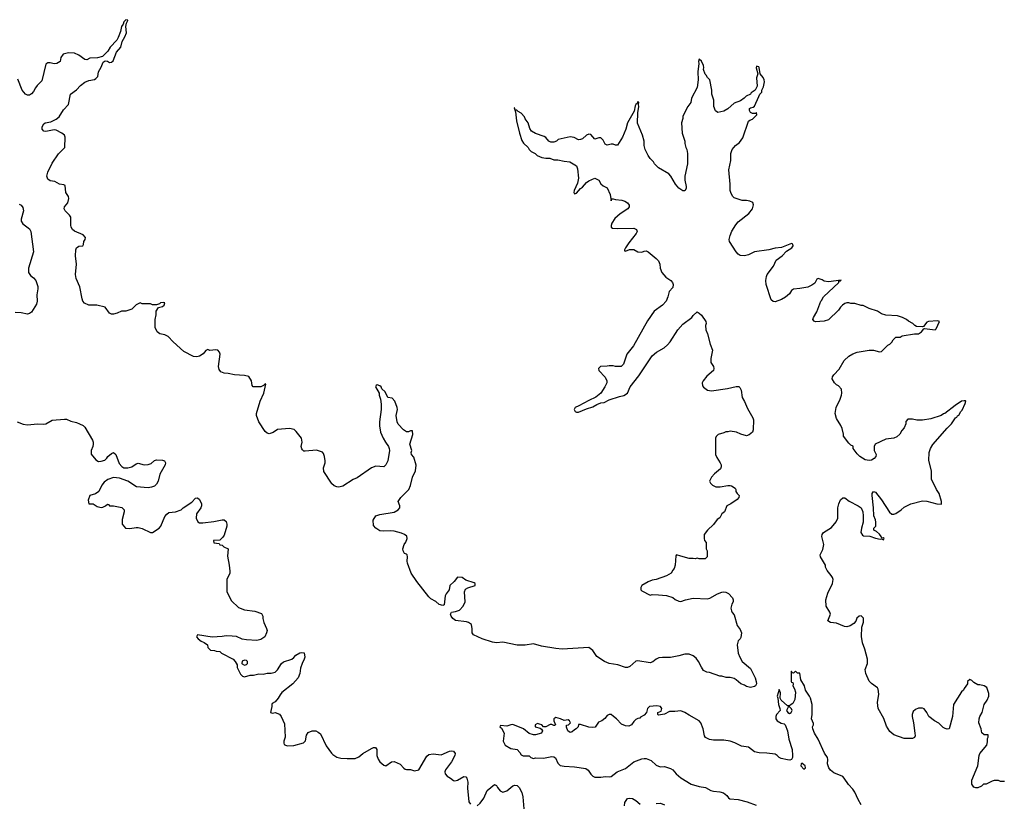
# Model space of a CAD drawing. Header units: inches. Extents: x 2473073 to 2657680, y 705365 to 849016.
# Tile 81 of 151: x 2486954 to 2496568, y 821423 to 829078. Entities that reach past the tile are written whole.
import ezdxf

# ---------------------------------------------------------------- set-up
doc = ezdxf.new("R2010")
doc.units = ezdxf.units.IN
doc.header["$MEASUREMENT"] = 0
doc.layers.add('C4882', color=7, linetype='Continuous')
doc.layers.add('C4892', color=7, linetype='Continuous')

msp = doc.modelspace()

# ---------------------------------------------------------------- linework, layer by layer
at = {"layer": 'C4882', "color": 5, "elevation": 80}
for points in [[(2490000, 824548.9), (2489998.8, 824550), (2489923.5, 824663.5), (2489919.8, 824700.2), (2489936, 824750), (2489936, 824770), (2489930.9, 824810.9), (2489919.8, 824839.8), (2489910, 824852), (2489853.4, 824873.4), (2489742.8, 824862.8), (2489730, 824864.7), (2489715.3, 824875.3), (2489707.5, 824887.5), (2489702.8, 824910), (2489710.8, 824950), (2489706, 824990), (2489654.4, 825054.4), (2489633.7, 825073.7), (2489590, 825084.7), (2489470, 825076), (2489430, 825046), (2489390, 825031), (2489370, 825038.8), (2489350, 825056), (2489290, 825151.3), (2489267.3, 825210), (2489267.3, 825230), (2489300.9, 825350), (2489338.9, 825430), (2489356.9, 825516.9), (2489350, 825522), (2489335.3, 825504.7), (2489310, 825492), (2489232.7, 825492.7), (2489223.6, 825503.6), (2489218, 825550), (2489190, 825591), (2489150, 825602.8), (2489050, 825607.3), (2488990, 825620.7), (2488950, 825624), (2488918.5, 825638.5), (2488901.1, 825661.1), (2488894, 825690), (2488910.8, 825810), (2488906, 825830), (2488890, 825851), (2488870, 825854), (2488810, 825847.3), (2488790, 825854.8), (2488770, 825846.8), (2488745.1, 825814.9), (2488710, 825790.4), (2488683.4, 825783.4), (2488650, 825787.3), (2488556.7, 825836.7), (2488451.3, 825930), (2488403.6, 825983.6), (2488370, 825998), (2488322, 826010), (2488296, 826030), (2488276, 826070), (2488276, 826150), (2488285.4, 826194.6), (2488286.8, 826230), (2488310, 826268), (2488350, 826275.3), (2488364.7, 826290), (2488371, 826311), (2488354.4, 826314.4), (2488329.4, 826310.6), (2488319, 826301), (2488290, 826291.3), (2488270, 826291.3), (2488250, 826292), (2488230, 826302), (2488150, 826302), (2488130, 826312), (2488090, 826291.3), (2488048.9, 826251.1), (2487990, 826231.3), (2487948.9, 826231.1), (2487906, 826210), (2487870, 826201), (2487850, 826202.8), (2487830.9, 826210.9), (2487790, 826270.8), (2487708.5, 826288.5), (2487630, 826290.4), (2487588.2, 826310), (2487570.5, 826330), (2487563.1, 826350), (2487542, 826470), (2487504.4, 826550), (2487499.6, 826590), (2487509.1, 826690), (2487498.4, 826770), (2487502.4, 826830), (2487508.5, 826850), (2487530, 826864.5), (2487572, 826870), (2487578, 826882), (2487580.7, 826910), (2487594, 826930), (2487597.3, 826950), (2487574.9, 826974.9), (2487490, 827012.4), (2487468.4, 827030), (2487457, 827050), (2487452, 827070), (2487453.7, 827150), (2487441.3, 827170), (2487398.7, 827210), (2487388.8, 827230), (2487392.4, 827250), (2487424.4, 827290), (2487434.9, 827330), (2487430.4, 827350), (2487404.9, 827390), (2487396.8, 827456.8), (2487386, 827466), (2487342, 827470), (2487296.8, 827496.8), (2487250, 827504.4), (2487230, 827519.1), (2487220.3, 827550), (2487230, 827589.2), (2487270, 827675.1), (2487332.7, 827767.3), (2487396, 827830), (2487399.1, 827930), (2487390, 827950.5), (2487364, 827970), (2487310, 827999.5), (2487290, 828002.6), (2487210, 827985.7), (2487190, 827988.7), (2487172.4, 828010), (2487172.4, 828030), (2487190, 828060.9), (2487202.8, 828070), (2487259.5, 828080.5), (2487310, 828106), (2487341, 828130), (2487381.1, 828198.9), (2487431.3, 828250), (2487451.3, 828350), (2487510, 828394), (2487546.2, 828433.8), (2487590, 828469.2), (2487630, 828484), (2487684.7, 828495.3), (2487696.9, 828503.1), (2487716, 828524), (2487722, 828570), (2487750, 828615.3), (2487770, 828664), (2487790, 828676), (2487811.7, 828671.7), (2487830, 828659.3), (2487850, 828662.7), (2487865.2, 828674.8), (2487898, 828762), (2487941, 828810), (2487955.9, 828864.1), (2487980.7, 828910), (2487996, 828950), (2487990.8, 829010), (2487996, 829044), (2488011.1, 829071.1), (2488010, 829074), (2487990, 829078), (2487970, 829058), (2487964.7, 829035.3), (2487949.3, 829010), (2487938.6, 828961.4), (2487916.2, 828903.8), (2487901.5, 828878.5), (2487837.2, 828810), (2487813.2, 828770), (2487762, 828718), (2487714.3, 828705.7), (2487638, 828702), (2487610, 828684.9), (2487590, 828690.7), (2487530.3, 828730.3), (2487489.2, 828750.8), (2487430, 828754.8), (2487379, 828741), (2487355.3, 828710), (2487348.9, 828671.1), (2487318, 828650), (2487290, 828646.8), (2487250, 828658), (2487230, 828658), (2487210, 828642), (2487170, 828482), (2487124.8, 828435.2), (2487107.7, 828412.3), (2487090, 828376), (2487070, 828354.8), (2487050, 828340.7), (2487030, 828342), (2487010, 828350.8), (2486979.1, 828390), (2486936.8, 828496.8)], [(2486950, 827277.2), (2486970, 827266.6), (2486984.7, 827244.8), (2486992.7, 827210), (2486968.7, 827130), (2486968.5, 827110), (2486983.5, 827083.5), (2487050, 827034), (2487061.6, 827010), (2487088.6, 826811.4), (2487040.4, 826650), (2487041.3, 826610), (2487059.8, 826579.8), (2487090, 826554.8), (2487110, 826529.6), (2487129.7, 826470.3), (2487132.2, 826450), (2487120.9, 826390), (2487126, 826330), (2487119.7, 826300.3), (2487070, 826221), (2487050, 826206.8), (2487030, 826202), (2486970, 826215.5), (2486910, 826217.3)], [(2486928.9, 825151.1), (2486988.1, 825128.1), (2487030, 825119.8), (2487128.7, 825128.7), (2487190, 825126), (2487210, 825131.1), (2487270, 825166), (2487390, 825177.1), (2487410, 825174.4), (2487454.8, 825154.8), (2487510, 825143.1), (2487538.4, 825130), (2487572.8, 825112.8), (2487590, 825098), (2487665.7, 824970), (2487671.9, 824950), (2487671.9, 824930), (2487668.3, 824910), (2487651.1, 824870), (2487653.4, 824833.4), (2487698, 824778), (2487723.1, 824763.1), (2487750, 824764), (2487785.4, 824774.6), (2487806.4, 824793.6), (2487816, 824810), (2487850, 824839.3), (2487870, 824849.3), (2487891.6, 824830), (2487923.8, 824743.8), (2487950, 824712.3), (2487970, 824702), (2488010, 824701.6), (2488050, 824709.6), (2488090, 824739.6), (2488110, 824746.3), (2488170, 824730.9), (2488207.1, 824732.9), (2488236.7, 824743.3), (2488270, 824772.6), (2488290, 824779.7), (2488350, 824776), (2488368, 824770), (2488378, 824750), (2488375.3, 824730), (2488322.9, 824637.1), (2488305.1, 824570), (2488290, 824542), (2488270, 824521.6), (2488242, 824510), (2488210, 824503.7), (2488093.7, 824513.7), (2488010, 824570.7), (2487930, 824598), (2487870, 824604.7), (2487814.6, 824585.4), (2487778, 824562), (2487755.3, 824530), (2487728, 824470), (2487692.9, 824447.1), (2487638, 824430), (2487623.1, 824383.1), (2487628, 824348), (2487670, 824348.7), (2487710, 824324), (2487750, 824314), (2487764.7, 824315.3), (2487791.6, 824328.4), (2487810, 824346), (2487822, 824342), (2487830, 824328), (2487870, 824328), (2487950, 824314), (2487973.2, 824290), (2487973.2, 824270), (2487954.6, 824194.6), (2487955.3, 824150), (2487988, 824110), (2488030, 824108.7), (2488090, 824119), (2488110, 824117.2), (2488150, 824109), (2488230, 824069), (2488250, 824069), (2488314.8, 824110), (2488330.7, 824130), (2488370, 824224), (2488390, 824249), (2488410, 824265.2), (2488474, 824270), (2488530, 824289), (2488550, 824308.7), (2488634.9, 824365.1), (2488670, 824402.7), (2488690, 824407), (2488711.1, 824390), (2488728, 824350), (2488728, 824330), (2488721.1, 824310), (2488680.9, 824250), (2488678, 824210), (2488694, 824174), (2488710, 824163.7), (2488742.9, 824162.9), (2488850, 824175.1), (2488930, 824193.7), (2488950, 824192), (2488970, 824175.1), (2488977.7, 824150), (2488975.4, 824130), (2488950, 824042), (2488938, 824022), (2488907.3, 823992.7), (2488846, 823990), (2488850, 823968), (2488902, 823962), (2488908.4, 823948.4), (2488930, 823946), (2488948.4, 823928.4), (2488988, 823908), (2488982.9, 823837.1), (2489000.8, 823750), (2489006.2, 823690), (2489004.4, 823670), (2488975.1, 823610), (2488976.9, 823490), (2489022.7, 823402.7), (2489090, 823337.6), (2489150, 823313.3), (2489250, 823300.7), (2489316.5, 823276.5), (2489328.7, 823250), (2489329, 823230), (2489339, 823190), (2489364, 823130), (2489369, 823110), (2489365.2, 823090), (2489348.7, 823050), (2489310, 823024), (2489270, 823014.8), (2489170, 823018.8), (2489127.5, 823027.5), (2489070, 823051.3), (2489030, 823056), (2488970, 823058), (2488930, 823051.3), (2488832.9, 823047.1), (2488690, 823070.7), (2488682, 823050), (2488698, 823030), (2488727, 823007), (2488754.8, 822994.8), (2488788, 822970), (2488790, 822946), (2488818, 822918), (2488854.6, 822914.6), (2488871.6, 822908.4), (2488907.3, 822907.3), (2488926, 822890), (2489038, 822830), (2489058, 822810), (2489076.4, 822776.4), (2489078, 822750), (2489110, 822686), (2489130, 822666), (2489150, 822658), (2489205.4, 822674.6), (2489236.4, 822676.4), (2489290, 822689.2), (2489330, 822686), (2489370, 822693.2), (2489410, 822693.2), (2489450, 822705.2), (2489472.8, 822727.2), (2489510, 822789), (2489530, 822805.2), (2489610, 822832.7), (2489632.4, 822847.6), (2489651.3, 822870), (2489690, 822892.7), (2489710, 822897.2), (2489733.2, 822893.2), (2489737.2, 822850), (2489732.7, 822830), (2489712, 822788), (2489697.5, 822742.5), (2489689.3, 822690), (2489671.5, 822650), (2489622, 822590), (2489515.1, 822504.9), (2489496, 822484), (2489477.2, 822450), (2489450, 822416), (2489420.2, 822399.8), (2489415.3, 822390), (2489417.2, 822370), (2489402, 822310), (2489422.7, 822302.7), (2489450, 822309), (2489490, 822295.3), (2489508.7, 822270), (2489539.3, 822199.3), (2489545.2, 822070), (2489533.2, 822030), (2489533.2, 822010), (2489538, 821998), (2489548, 821990), (2489570, 821984), (2489630, 821989.2), (2489724.7, 822015.3), (2489745.4, 822034.6), (2489756, 822090), (2489770, 822114), (2489810, 822132.7), (2489846, 822130), (2489870, 822119.3), (2489890, 822102.7), (2489945, 821985), (2490000, 821912)]]:
    msp.add_lwpolyline(points, dxfattribs=at)
msp.add_lwpolyline([(2489150, 822822), (2489126.8, 822813.2), (2489122, 822790), (2489126, 822786), (2489150, 822772), (2489170, 822778), (2489179, 822790), (2489179, 822810), (2489170, 822819)], close=True, dxfattribs=at)
at = {"layer": 'C4892', "color": 5}
for points, elevation in [([(2496570, 821638), (2496530, 821638), (2496510, 821646), (2496470, 821646), (2496450, 821641), (2496390, 821612), (2496366, 821610), (2496346, 821590), (2496310, 821574), (2496290, 821574), (2496270, 821582), (2496251.6, 821611.6), (2496251.3, 821650), (2496308.8, 821790), (2496323, 821890), (2496330, 821908.7), (2496396, 821990), (2496405.4, 822025.4), (2496404.7, 822055.3), (2496412, 822070), (2496410, 822092), (2496370, 822092), (2496350, 822112), (2496342, 822150), (2496320.5, 822210), (2496322, 822250), (2496328.2, 822271.8), (2496350.8, 822310), (2496370.9, 822389.1), (2496402, 822430), (2496418, 822470), (2496416.9, 822496.9), (2496396, 822556), (2496371.6, 822571.6), (2496330, 822582), (2496310, 822582), (2496270, 822602), (2496250, 822622), (2496230, 822634), (2496210, 822614), (2496208.7, 822590), (2496174.6, 822545.4), (2496168, 822530), (2496150, 822512), (2496073.2, 822390), (2496060.7, 822270), (2496029.2, 822150.8), (2496010, 822147.3), (2495990, 822153), (2495970, 822165.5), (2495930, 822204.9), (2495886, 822230), (2495831.3, 822270), (2495810, 822312), (2495785.4, 822345.4), (2495770, 822352), (2495730, 822352), (2495700.2, 822339.8), (2495679, 822321), (2495669.3, 822290.7), (2495669.2, 822270), (2495682.7, 822210), (2495696, 822110), (2495696.5, 822083.5), (2495690, 822064.7), (2495670, 822058), (2495590, 822058), (2495490.9, 822090.9), (2495450, 822124.7), (2495418.5, 822178.5), (2495390.5, 822250.5), (2495334.8, 822350), (2495330.7, 822409.3), (2495342.8, 822490), (2495336.8, 822536.8), (2495330.5, 822550.5), (2495270, 822594.8), (2495250, 822616), (2495214.8, 822690), (2495210.9, 822729.1), (2495231.3, 822790), (2495230.8, 822830), (2495206.8, 822930), (2495184, 822990), (2495173.7, 823053.7), (2495175.3, 823144.7), (2495192.7, 823192.7), (2495192.7, 823232.7), (2495170, 823254), (2495150, 823252), (2495129.6, 823230.4), (2495117.5, 823202.5), (2495099.1, 823180.9), (2495062, 823158), (2495030, 823147), (2495009.1, 823149.1), (2494930, 823181.6), (2494870.5, 823190.5), (2494846, 823206), (2494870.4, 823270.4), (2494866, 823290), (2494828, 823350), (2494824, 823410), (2494843.5, 823476.5), (2494891.3, 823570), (2494896, 823610), (2494891.3, 823630), (2494878.8, 823650), (2494837.3, 823697.3), (2494823, 823730), (2494820.5, 823750), (2494774.9, 823830), (2494770.4, 823850), (2494797.6, 823902.4), (2494807.2, 823950), (2494786, 824030), (2494788, 824050), (2494802.8, 824070), (2494882, 824118), (2494927.1, 824172.9), (2494941.6, 824210), (2494942.8, 824310), (2494951, 824350), (2494970, 824388), (2494990, 824408.7), (2495010, 824408.7), (2495054, 824374), (2495142, 824330), (2495170, 824309), (2495186.6, 824270), (2495190.9, 824230), (2495189.2, 824170), (2495173.2, 824110), (2495168.7, 824070), (2495183.1, 824043.1), (2495194.6, 824034.6), (2495254, 824034), (2495310, 824012.7), (2495355.3, 824004.7), (2495368.4, 824008.4), (2495390, 823998), (2495396, 824010), (2495384, 824016), (2495372, 824012), (2495366, 824030), (2495350, 824051), (2495318.8, 824078.8), (2495294, 824090), (2495294, 824110), (2495314, 824130), (2495314, 824170), (2495311.6, 824191.6), (2495292.7, 824232.7), (2495290.7, 824309.3), (2495278.8, 824430), (2495278.8, 824450), (2495290, 824468.7), (2495310, 824464), (2495370, 824388.7), (2495446.3, 824266.3), (2495470, 824249), (2495490.9, 824249.1), (2495510, 824255.3), (2495562, 824290), (2495590, 824315.3), (2495654, 824350), (2495770, 824379), (2495810, 824375.1), (2495910, 824349.4), (2495954.8, 824345.2), (2495956, 824370), (2495931.3, 824450), (2495904.7, 824490), (2495858, 824590), (2495856, 824670), (2495830.7, 824770.7), (2495834, 824850), (2495847.3, 824890), (2495870, 824929), (2496010, 825088.7), (2496051.3, 825130), (2496091.6, 825188.4), (2496104.7, 825195.3), (2496111.6, 825208.4), (2496123.6, 825216.4), (2496142, 825250), (2496155.3, 825264.7), (2496186, 825330), (2496191, 825351), (2496190, 825354), (2496176, 825356), (2496150, 825350.7), (2496089.5, 825310.5), (2495988.9, 825231.1), (2495973.2, 825226.8), (2495950, 825211.3), (2495850, 825178), (2495770, 825164.7), (2495714.6, 825165.4), (2495670, 825176), (2495624.7, 825175.3), (2495606, 825154), (2495605.2, 825130), (2495590, 825092), (2495566, 825066), (2495548.7, 825030), (2495518, 825002), (2495490, 824991.3), (2495410, 824982), (2495308, 824930), (2495298, 824910), (2495298, 824870), (2495315.3, 824830), (2495313.2, 824810), (2495297.2, 824790), (2495270, 824776.3), (2495250, 824770.8), (2495210, 824779.1), (2495158.8, 824810), (2495130, 824836), (2495092, 824890), (2495091.1, 824911.1), (2495070, 824922), (2495050, 824942), (2494998, 825010), (2494998, 825030), (2494984.9, 825084.9), (2494973.4, 825113.4), (2494930, 825182), (2494917.3, 825230), (2494926, 825290), (2494964.7, 825370), (2494978, 825410), (2494981, 825430), (2494978, 825470), (2494950, 825502), (2494931.1, 825511.1), (2494910.9, 825530.9), (2494886.8, 825570), (2494891, 825590), (2494904, 825610), (2494954.9, 825665.1), (2495006, 825750), (2495050, 825791.6), (2495090, 825815.1), (2495130, 825829.6), (2495250, 825849.3), (2495290.9, 825849.1), (2495350, 825834), (2495370, 825835.3), (2495430, 825898), (2495450, 825908), (2495471, 825929), (2495482, 825950), (2495510, 825975.3), (2495550, 825978), (2495571.6, 825988.4), (2495690, 826009.2), (2495730.4, 826009.6), (2495761, 826030), (2495782, 826058), (2495790, 826062), (2495891.6, 826048.4), (2495902, 826058), (2495934, 826130), (2495916, 826136), (2495829.2, 826130.8), (2495810, 826124.7), (2495779, 826081), (2495770, 826078), (2495710, 826082), (2495694, 826090), (2495674, 826110), (2495631.6, 826131.6), (2495614, 826150), (2495574, 826170), (2495525.4, 826185.4), (2495410, 826191.3), (2495370, 826204.7), (2495330, 826231.3), (2495250, 826258), (2495190, 826284.7), (2495170, 826284.7), (2495110, 826304.7), (2495070, 826304.7), (2495050, 826311.3), (2495030, 826311.3), (2495010, 826306), (2494988, 826290), (2494968, 826270), (2494950, 826242), (2494850, 826144.7), (2494808.4, 826131.6), (2494725.4, 826125.4), (2494710, 826132), (2494698, 826150), (2494704.7, 826170), (2494736.3, 826223.7), (2494776, 826330), (2494784.1, 826335.9), (2494803.8, 826370), (2494951, 826510), (2494952, 826528), (2494968, 826528), (2494974, 826534), (2494850, 826518), (2494810, 826524.7), (2494790, 826538), (2494748.9, 826551.1), (2494736.4, 826543.6), (2494716.5, 826503.5), (2494690, 826484.7), (2494650, 826466.8), (2494570, 826450.8), (2494510, 826446.8), (2494490, 826431), (2494470, 826401), (2494430, 826366.8), (2494393.8, 826346.2), (2494330, 826322.8), (2494310, 826324.7), (2494290, 826342), (2494243, 826490), (2494238, 826530), (2494244.9, 826570), (2494253.4, 826590), (2494314.8, 826670), (2494342, 826730), (2494398.8, 826770), (2494442.5, 826817.5), (2494494.8, 826850), (2494506, 826870), (2494503.6, 826883.6), (2494489.5, 826890.5), (2494391.6, 826851.6), (2494330, 826846), (2494270, 826831), (2494130, 826810.8), (2494070, 826781), (2494031.1, 826771.1), (2493990, 826776), (2493970, 826786), (2493951, 826810), (2493886, 826910), (2493882.8, 826930), (2493891.3, 826970), (2493907.9, 827012.1), (2493945.8, 827074.2), (2493970, 827104), (2494074.4, 827185.6), (2494110.9, 827229.1), (2494118, 827270), (2494111.1, 827291.1), (2494084.7, 827304.7), (2494050, 827311.3), (2494007.3, 827312.7), (2493930, 827338), (2493918, 827350), (2493899.8, 827379.8), (2493891, 827410), (2493890.8, 827470), (2493878.8, 827610), (2493898, 827702), (2493898.8, 827770), (2493911, 827810), (2493944.7, 827850), (2493981.4, 827878.6), (2494015.3, 827924.7), (2494070, 828086), (2494083.6, 828096.4), (2494110, 828106), (2494152, 828150), (2494150, 828172), (2494138, 828162), (2494110, 828162), (2494090, 828172), (2494081, 828190), (2494080.7, 828210), (2494090, 828218), (2494116.8, 828223.2), (2494127.7, 828232.3), (2494170, 828328), (2494182, 828350), (2494202, 828370), (2494201, 828390), (2494216.7, 828423.3), (2494225.7, 828470), (2494224.2, 828490), (2494214.7, 828514.7), (2494184.7, 828550), (2494174, 828610), (2494170, 828616), (2494150, 828624.7), (2494146.2, 828606.2), (2494161.2, 828550), (2494147.6, 828510), (2494155.1, 828430), (2494135.3, 828390), (2494097.5, 828362.5), (2494090, 828351.3), (2494049.1, 828330.9), (2494028, 828310), (2493993.6, 828286.4), (2493930, 828262), (2493870, 828206), (2493830, 828186), (2493770, 828172), (2493747.5, 828187.5), (2493731.3, 828230), (2493730.9, 828290.9), (2493711.3, 828350), (2493711.3, 828390), (2493691.3, 828490), (2493670, 828512), (2493657.3, 828537.3), (2493647.3, 828547.3), (2493631, 828590), (2493634, 828610), (2493630.6, 828630.6), (2493610, 828672), (2493588.4, 828691.6), (2493582, 828670), (2493584, 828650), (2493574, 828570), (2493579, 828490), (2493570, 828414), (2493515.3, 828310), (2493508, 828270), (2493478, 828230), (2493430, 828134), (2493428.4, 828111.6), (2493415.3, 828070), (2493424, 827970), (2493449, 827890), (2493449, 827870), (2493459, 827830), (2493469, 827810), (2493474, 827770), (2493474, 827670), (2493449.1, 827549.1), (2493449, 827510), (2493461.2, 827450), (2493461.2, 827430), (2493450, 827406.8), (2493430, 827407.3), (2493390, 827431), (2493358.8, 827470), (2493312, 827550), (2493290.9, 827570.9), (2493192, 827630), (2493152, 827670), (2493142, 827690), (2493110, 827722), (2493090, 827752), (2493061, 827810), (2493051.3, 827850), (2493050.9, 827890.9), (2493036, 827950), (2492986.9, 828066.9), (2492990.4, 828169.6), (2493000.7, 828230), (2492994.8, 828250), (2492998, 828270), (2492990, 828278), (2492982, 828258), (2492970, 828251), (2492963.3, 828236.7), (2492954.8, 828185.2), (2492889.4, 828070), (2492873.6, 828010), (2492839.6, 827930), (2492790, 827851.3), (2492770, 827851.3), (2492750, 827861), (2492730, 827861), (2492690, 827851.3), (2492670, 827862), (2492650, 827902), (2492630, 827924.7), (2492610, 827924.7), (2492570, 827912), (2492530, 827958), (2492510, 827961), (2492490, 827950.8), (2492450, 827914.8), (2492430, 827906.8), (2492410, 827904), (2492368, 827928), (2492330, 827933.4), (2492213.2, 827906.8), (2492195.3, 827890), (2492170, 827880.7), (2492140.9, 827880.9), (2492121, 827890), (2492090, 827926.8), (2492076.1, 827936.1), (2491990, 827965.5), (2491950.7, 827990), (2491935.6, 828015.6), (2491917.3, 828070), (2491890.8, 828110), (2491884.7, 828130), (2491850, 828166), (2491820.7, 828180.7), (2491807.3, 828192.7), (2491792.7, 828192.7), (2491790, 828214), (2491782, 828218), (2491796.4, 828176.4), (2491804, 828090), (2491834, 827970), (2491858, 827898), (2491872.9, 827872.9), (2491918, 827830), (2491928.9, 827808.9), (2491948.9, 827788.9), (2491986, 827770), (2492006, 827750), (2492052.9, 827732.9), (2492090, 827724), (2492130, 827724), (2492170, 827708.7), (2492208.4, 827708.4), (2492270, 827695.3), (2492326, 827690), (2492390, 827649), (2492401.2, 827621.2), (2492409.6, 827530), (2492399.7, 827480.3), (2492369.5, 827410.5), (2492365.2, 827390), (2492370, 827378), (2492390, 827382), (2492430, 827429), (2492450, 827442.7), (2492490, 827489.2), (2492510, 827505.2), (2492570, 827529), (2492609.1, 827509.1), (2492630, 827475.3), (2492650, 827455.3), (2492690, 827435.3), (2492719.3, 827370), (2492730, 827309), (2492732.7, 827327.3), (2492750, 827328.7), (2492770, 827321.2), (2492834.2, 827314.2), (2492864.1, 827304.1), (2492890, 827288.7), (2492904.7, 827264.7), (2492905.2, 827250), (2492892.7, 827230), (2492818, 827182), (2492765.1, 827134.9), (2492737.2, 827090), (2492728.7, 827068.7), (2492728, 827050), (2492743.1, 827043.1), (2492790, 827037.2), (2492950, 827041.2), (2492978, 827030), (2492982, 827010), (2492974, 826990), (2492901.4, 826898.6), (2492869.2, 826850), (2492859, 826830), (2492860.2, 826820.2), (2492870, 826815.3), (2492907.7, 826832.3), (2492930, 826834.5), (2492951.8, 826831.8), (2492990, 826809), (2493030, 826808), (2493050, 826818), (2493070, 826819), (2493090, 826808.7), (2493170, 826745.2), (2493190, 826724), (2493206, 826690), (2493209.3, 826650), (2493223.7, 826610), (2493261.7, 826561.7), (2493312.7, 826530), (2493329, 826510), (2493336, 826490), (2493330, 826462), (2493297, 826423), (2493283.7, 826370), (2493265.2, 826330), (2493229.2, 826290), (2493149.3, 826230), (2493084, 826136), (2492947.7, 825892.3), (2492882.7, 825810), (2492850, 825712), (2492828.4, 825691.6), (2492770, 825691.3), (2492750, 825698), (2492710, 825698), (2492690, 825692), (2492626, 825690), (2492606, 825670), (2492608, 825650), (2492670, 825586), (2492686, 825550), (2492686, 825530), (2492668.7, 825490), (2492629.2, 825430), (2492581.2, 825390), (2492510, 825359.3), (2492415.1, 825304.9), (2492379, 825290), (2492369.4, 825270), (2492379.3, 825250), (2492390, 825243.6), (2492410, 825242.9), (2492490, 825277.6), (2492550, 825296.2), (2492590, 825319.6), (2492630, 825334), (2492661.1, 825338.9), (2492710, 825365.2), (2492810, 825397.2), (2492853.7, 825406.3), (2492890, 825428.7), (2492916.3, 825490), (2492999.5, 825600.5), (2493130, 825793.2), (2493171.3, 825830), (2493247.1, 825872.9), (2493278, 825902), (2493304.7, 825930), (2493379.1, 826050), (2493430, 826103.7), (2493516, 826170), (2493530.6, 826189.4), (2493570, 826224), (2493590, 826212.3), (2493610, 826191.6), (2493653.2, 826130), (2493655.3, 826110), (2493649.2, 826090), (2493653.2, 826050), (2493669.2, 826010), (2493696, 825910), (2493719.3, 825850), (2493702.7, 825770), (2493704, 825730), (2493729, 825690), (2493732.7, 825670), (2493729, 825650), (2493664.4, 825595.6), (2493629.2, 825550), (2493619, 825530), (2493622, 825502), (2493629.3, 825489.3), (2493670, 825459), (2493710, 825453.2), (2493865.2, 825474.8), (2493950, 825496), (2493975.1, 825495.1), (2493985.6, 825485.6), (2493997.5, 825457.5), (2494007, 825387), (2494030, 825348.7), (2494060.5, 825280.5), (2494114, 825190), (2494118, 825170), (2494115.3, 825070), (2494108, 825050), (2494078, 825022), (2494050, 825012), (2493994, 825030), (2493954, 825050), (2493890, 825058), (2493870, 825051.3), (2493850, 825051), (2493830, 825041), (2493773.6, 825026.4), (2493753.6, 825006.4), (2493749, 824990), (2493748.4, 824831.6), (2493760.2, 824800.2), (2493794, 824750), (2493802, 824730), (2493802, 824710), (2493795.3, 824690), (2493738, 824642), (2493708, 824610), (2493688, 824570), (2493698, 824550), (2493718, 824530), (2493750, 824515.3), (2493793.6, 824513.6), (2493870, 824529), (2493890, 824528.7), (2493903.1, 824523.1), (2493940.4, 824500.4), (2493948, 824490), (2493948, 824470), (2493958, 824450), (2493978, 824430), (2493975.3, 824410), (2493958, 824390), (2493898, 824350), (2493859, 824330), (2493835.3, 824270), (2493808.7, 824250), (2493790, 824212), (2493765.6, 824194.4), (2493730, 824146), (2493668.7, 824090), (2493638, 824050), (2493638, 824010), (2493642, 823990), (2493655.3, 823970), (2493658, 823910), (2493668, 823890), (2493666, 823830), (2493647.3, 823812.7), (2493590, 823812), (2493570, 823818), (2493550, 823811.3), (2493530, 823816), (2493490, 823816), (2493410, 823836), (2493368.7, 823851.3), (2493360.2, 823839.8), (2493355.3, 823750), (2493343.1, 823716.9), (2493330, 823702), (2493314, 823670), (2493270, 823643.8), (2493170, 823610.7), (2493130, 823602.8), (2493090, 823586), (2493028, 823550), (2493018, 823530), (2493018, 823510), (2493030, 823498), (2493110, 823458), (2493130, 823462), (2493190, 823461.2), (2493270, 823452.7), (2493330, 823434), (2493354.6, 823414.6), (2493390, 823399), (2493410, 823395.3), (2493454, 823410), (2493530, 823426), (2493670, 823421.6), (2493691.7, 823428.3), (2493766, 823470), (2493810, 823486.6), (2493830, 823489.3), (2493850, 823486), (2493873.8, 823473.8), (2493913.2, 823430), (2493919, 823410), (2493919, 823390), (2493908.7, 823370), (2493898, 823330), (2493903.1, 823303.1), (2493910, 823286), (2493930, 823266), (2493960.9, 823160.9), (2493990, 823122), (2494002.7, 823090), (2493995.9, 823044.1), (2493990, 823031.3), (2493969, 823010), (2493959, 822970), (2493969.5, 822889.5), (2493985.2, 822850), (2494009, 822810), (2494090, 822741.2), (2494135.4, 822650), (2494146.6, 822613.4), (2494149.3, 822590), (2494139, 822570), (2494130, 822562.8), (2494090, 822554.8), (2494050, 822566), (2494030, 822578), (2493994, 822590), (2493951.1, 822631.1), (2493930, 822642), (2493890, 822651.3), (2493851.6, 822651.6), (2493810, 822664.7), (2493790, 822664.7), (2493690, 822702), (2493663.6, 822703.6), (2493630, 822722), (2493610, 822752), (2493583, 822810), (2493559.9, 822839.9), (2493530, 822863), (2493490, 822880.5), (2493450, 822881.6), (2493390, 822862.4), (2493310, 822848.4), (2493230, 822848.2), (2493196.2, 822843.8), (2493169.7, 822830.3), (2493135.6, 822804.4), (2493110, 822796.3), (2492990, 822816.4), (2492969.7, 822810.3), (2492910, 822759.5), (2492890, 822748.9), (2492870, 822748.9), (2492794.5, 822774.5), (2492711, 822790), (2492664.9, 822810), (2492590, 822857.3), (2492550, 822916.3), (2492510, 822946.8), (2492250, 822930.4), (2492190, 822935.8), (2492050, 822959.3), (2491970, 822982), (2491890, 822966.7), (2491810, 822966.7), (2491670, 822998), (2491610, 822991.3), (2491570, 822996), (2491471.3, 823030), (2491384.7, 823070), (2491372, 823090), (2491371.3, 823128.7), (2491364, 823170), (2491334.8, 823190), (2491315.6, 823195.6), (2491210, 823210.4), (2491183.8, 823230), (2491168.4, 823250), (2491160.5, 823270), (2491170.5, 823289.5), (2491210, 823296.9), (2491248.7, 823311.3), (2491284.9, 823350), (2491302.8, 823390), (2491297, 823490), (2491305.7, 823514.3), (2491330, 823529.6), (2491402, 823550), (2491402, 823570), (2491390, 823578), (2491310, 823604.7), (2491274, 823630), (2491230, 823632), (2491195.3, 823590), (2491154, 823550), (2491146, 823510), (2491117.2, 823470), (2491109.2, 823450), (2491097.6, 823362.4), (2491085.2, 823354.8), (2491050, 823367), (2491016, 823396), (2490970, 823420.3), (2490950, 823441.3), (2490830.3, 823590), (2490774.9, 823670), (2490740.7, 823770), (2490737.3, 823790), (2490741, 823830), (2490736, 823850), (2490730, 823858), (2490710, 823862), (2490697.3, 823890), (2490694, 823910), (2490706.8, 823950), (2490724.5, 823975.5), (2490738, 824010), (2490733.4, 824033.4), (2490710.5, 824050.5), (2490682.4, 824062.4), (2490610, 824080.4), (2490570, 824084.4), (2490510, 824080.3), (2490470, 824085.3), (2490430.6, 824110), (2490410, 824138), (2490407, 824190), (2490430, 824231.8), (2490470, 824246), (2490610, 824267.6), (2490650.7, 824290), (2490667.3, 824310), (2490667.3, 824330), (2490648, 824370), (2490674.9, 824410), (2490755.3, 824490), (2490770, 824528.7), (2490788.9, 824610), (2490819.5, 824670), (2490825.5, 824725.5), (2490803.5, 824803.5), (2490780.7, 824830), (2490778, 824850), (2490783, 824870), (2490764.4, 824930), (2490792.5, 825027.5), (2490790, 825061), (2490770, 825061.6), (2490750, 825050.6), (2490730, 825050.8), (2490701, 825070), (2490650, 825126), (2490639.1, 825150), (2490630.7, 825210), (2490642.8, 825270), (2490641, 825290), (2490618, 825350), (2490590, 825382), (2490547.7, 825387.7), (2490523.5, 825443.5), (2490490.9, 825470.9), (2490482.8, 825490), (2490470, 825502.8), (2490446, 825510), (2490434.6, 825505.4), (2490429.4, 825490.6), (2490465.2, 825430), (2490465.2, 825410), (2490477.2, 825370), (2490482, 825322), (2490482.7, 825270), (2490466.6, 825150), (2490466, 825110), (2490478, 825050), (2490502, 824990), (2490524.5, 824950), (2490556.2, 824910), (2490562.9, 824890), (2490564.5, 824870), (2490548.7, 824770), (2490529, 824730), (2490510, 824711), (2490430, 824716), (2490390, 824701), (2490250, 824602.8), (2490210, 824586.8), (2490110, 824522.8), (2490070.9, 824510.9), (2490050, 824514), (2490025.8, 824525.8), (2490000, 824548.9)], 80), ([(2495170.2, 821410), (2495140, 821460), (2495110, 821532.7), (2495090, 821560.5), (2495046, 821606), (2495004.9, 821670), (2494990, 821684.9), (2494902.4, 821722.4), (2494870, 821746), (2494855.3, 821770), (2494842.4, 821810), (2494845.5, 821850), (2494842, 821870), (2494812.9, 821912.9), (2494750, 822051.3), (2494714, 822110), (2494698.8, 822150), (2494696, 822170), (2494704.7, 822190), (2494703.6, 822203.6), (2494686, 822250), (2494691, 822290), (2494690.9, 822389.1), (2494674.8, 822450), (2494666.8, 822470), (2494627.9, 822527.9), (2494616.3, 822570), (2494581, 822630), (2494570, 822694), (2494550, 822694), (2494530, 822714), (2494510, 822694), (2494498, 822698), (2494490, 822714), (2494486, 822710), (2494487.3, 822612.7), (2494490, 822606), (2494502, 822602), (2494507.3, 822587.3), (2494504, 822570), (2494520.9, 822540.9), (2494527.8, 822510), (2494521.2, 822438.8), (2494517.2, 822422.8), (2494502, 822398), (2494486, 822390), (2494470, 822374), (2494450, 822374), (2494390.8, 822430.8), (2494378, 822450), (2494383.6, 822503.6), (2494370, 822534), (2494349.3, 822470), (2494358, 822450), (2494363.7, 822390), (2494377.2, 822350), (2494379, 822330), (2494345.2, 822290), (2494337.2, 822270), (2494337.2, 822250), (2494350, 822229.5), (2494390, 822207), (2494418.9, 822198.9), (2494429.5, 822189.5), (2494452, 822132), (2494463.6, 822050), (2494495.1, 821950), (2494501.2, 821890), (2494499, 821870), (2494490, 821852), (2494473.6, 821846.4), (2494450, 821846.8), (2494390, 821860.7), (2494371.3, 821870), (2494350, 821891), (2494330, 821902.8), (2494250, 821914.8), (2494175.3, 821915.3), (2494130, 821926.8), (2494070, 821970.6), (2494002.5, 821982.5), (2493935.2, 822015.2), (2493890.4, 822030.4), (2493830, 822039.1), (2493730, 822039.1), (2493690, 822047.7), (2493650, 822067.3), (2493640.9, 822080.9), (2493627.3, 822150), (2493605.5, 822210), (2493590, 822230.3), (2493490, 822283), (2493450, 822310.5), (2493410, 822325.5), (2493350, 822319.1), (2493299, 822321), (2493250, 822294), (2493190, 822286), (2493184.7, 822290), (2493184.7, 822310), (2493218, 822322), (2493224.7, 822350), (2493211.3, 822370), (2493176.7, 822376.7), (2493105.2, 822370), (2493085.2, 822350), (2493073.2, 822310), (2493050, 822286), (2493016.4, 822263.6), (2493010, 822254), (2492990, 822252), (2492970, 822242), (2492950, 822222), (2492929, 822190), (2492902, 822178), (2492870, 822179.3), (2492830, 822196.3), (2492781, 822250), (2492751.3, 822270), (2492730, 822292), (2492710, 822292), (2492690, 822282), (2492668.4, 822251.6), (2492638, 822230), (2492605.6, 822214.4), (2492573.2, 822166.8), (2492550, 822162.8), (2492510, 822167.3), (2492430, 822192), (2492410, 822192), (2492406, 822170), (2492386, 822150), (2492370, 822142), (2492350, 822121), (2492330, 822116), (2492306.8, 822130), (2492292, 822168), (2492294, 822186), (2492311.6, 822188.4), (2492331.6, 822208.4), (2492322, 822230), (2492310, 822238), (2492270, 822232), (2492234, 822250), (2492190, 822262), (2492168, 822250), (2492168, 822228), (2492186, 822190), (2492176.4, 822183.6), (2492170, 822182), (2492150, 822194), (2492132.7, 822192.7), (2492090, 822172), (2492070, 822172), (2492051, 822191), (2492030, 822198), (2492010, 822202), (2491986, 822190), (2491986, 822170), (2492036.4, 822156.4), (2492048.4, 822148.4), (2492058, 822130), (2492048, 822110), (2491990, 822091), (2491970, 822091), (2491930, 822104.7), (2491872, 822150), (2491770, 822192), (2491750, 822191.3), (2491710, 822178), (2491650, 822182), (2491642, 822170), (2491658, 822158), (2491684, 822110), (2491674, 822030), (2491695.3, 821990), (2491750, 821959.3), (2491810, 821948), (2491839, 821919), (2491850, 821898), (2491870, 821888.7), (2491927.3, 821887.3), (2491946, 821870), (2491970, 821862), (2491990.9, 821869.1), (2492070, 821865.2), (2492150, 821880.9), (2492170, 821877.2), (2492186.8, 821866.8), (2492210, 821815.3), (2492230, 821793.2), (2492270, 821785.6), (2492370, 821780.5), (2492482.7, 821762.7), (2492506.3, 821746.3), (2492530, 821708), (2492550, 821688.7), (2492570, 821679), (2492630, 821677.2), (2492674.4, 821685.6), (2492710, 821682.7), (2492730, 821686), (2492787.9, 821732.1), (2492870, 821762.7), (2492950.6, 821829.4), (2493030, 821857), (2493050, 821862), (2493070, 821860.7), (2493121.3, 821841.3), (2493170, 821797.2), (2493190, 821785.2), (2493210, 821781.2), (2493250, 821782.7), (2493310, 821763.7), (2493331.3, 821751.3), (2493363.7, 821710), (2493410, 821672.3), (2493510, 821611.2), (2493590, 821586), (2493650, 821578), (2493702, 821550), (2493730, 821540.7), (2493790, 821534.5), (2493825.1, 821525.1), (2493860.2, 821500.2), (2493876, 821476), (2493887.6, 821467.6), (2493970, 821459.2), (2494058, 821438), (2494145.1, 821405.1)], 60), ([(2490000, 821912), (2490010, 821898.7), (2490050, 821873.5), (2490090, 821864.4), (2490150, 821859.7), (2490230, 821862), (2490264.2, 821875.8), (2490303.8, 821910), (2490390, 821960.4), (2490410, 821969.6), (2490429.5, 821969.5), (2490440.5, 821950), (2490441.6, 821890), (2490453.8, 821853.8), (2490470, 821828.7), (2490510, 821795.3), (2490530, 821789), (2490584.7, 821830), (2490610, 821832.7), (2490670, 821806), (2490705.1, 821765.1), (2490717.5, 821757.5), (2490730, 821752.7), (2490770, 821753.2), (2490810, 821739), (2490850.7, 821749.3), (2490930, 821883.7), (2490950, 821899.6), (2490990, 821906.3), (2491070, 821897.4), (2491150, 821931.3), (2491170, 821936.9), (2491190, 821934), (2491206, 821910), (2491203.7, 821890), (2491171.6, 821830), (2491112.3, 821750), (2491106.6, 821730), (2491109.3, 821710), (2491127.3, 821687.3), (2491159, 821670), (2491190, 821645.2), (2491203.2, 821643.2), (2491230, 821649.2), (2491290, 821686), (2491310, 821682.7), (2491318.4, 821670), (2491329.6, 821630), (2491327.6, 821570), (2491338.9, 821438.9), (2491354.2, 821414.2)], 80), ([(2491420.5, 821399.5), (2491450, 821425.2), (2491486.2, 821473.8), (2491518, 821550), (2491590, 821608), (2491610, 821598), (2491619.3, 821579.3), (2491646.8, 821546.8), (2491670, 821533.2), (2491710, 821546), (2491770, 821592.7), (2491790, 821599.3), (2491810, 821597.2), (2491830, 821577.2), (2491856.2, 821530), (2491866.2, 821486.2), (2491876.9, 821370)], 80), ([(2492858, 821398), (2492863, 821430), (2492890, 821469.3), (2492910, 821474.7), (2492939, 821470), (2492970, 821451.6), (2493013.7, 821413.7)], 80), ([(2493170, 821421.2), (2493210, 821424), (2493250, 821409)], 80)]:
    msp.add_lwpolyline(points, dxfattribs=dict(at, elevation=elevation))
at = {"layer": 'C4892', "color": 5, "elevation": 60}
for points in [[(2494470, 822366), (2494458, 822362), (2494442, 822330), (2494454, 822310), (2494470, 822302), (2494486, 822310), (2494498, 822330), (2494490, 822346)], [(2494590, 821814), (2494584.7, 821810), (2494581, 821790), (2494610, 821758), (2494628, 821770), (2494622, 821790)]]:
    msp.add_lwpolyline(points, close=True, dxfattribs=at)

doc.saveas('drawing.dxf')
